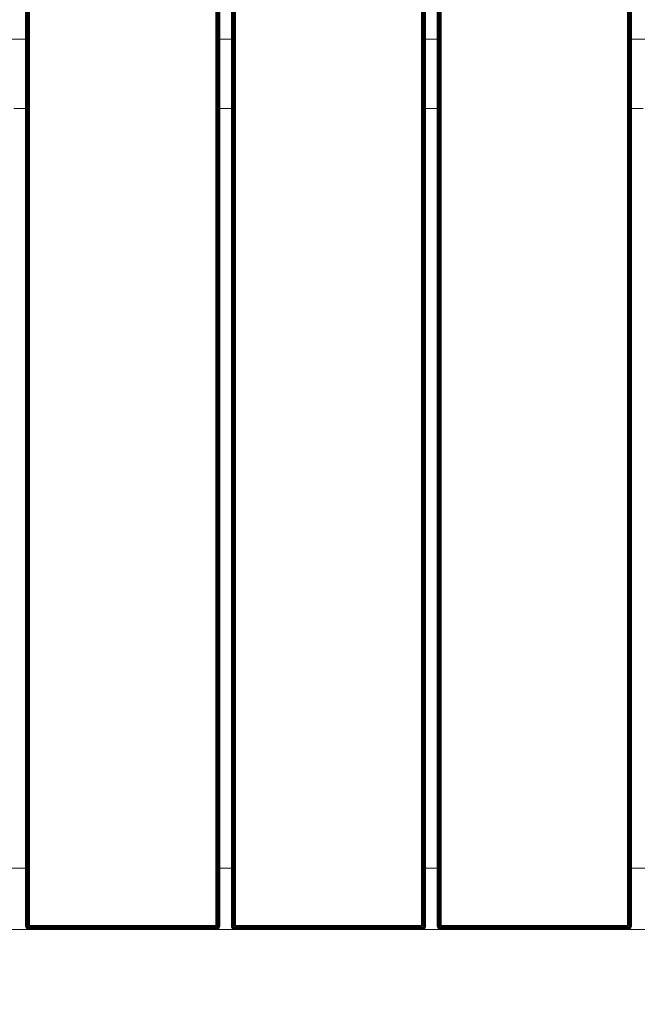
# Model space of a CAD drawing. Header units: millimetres. Extents: x -54833 to 17168, y -29122 to 68726.
# Tile 25 of 122: x -42437 to -42135, y 7963 to 8444. Entities that reach past the tile are written whole.
import ezdxf

# ---------------------------------------------------------------- set-up
doc = ezdxf.new("R2010")
doc.units = ezdxf.units.MM
for name, color, linetype, lineweight, true_color in [('Furniture-2', 7, 'Continuous', 9, 0xaaaaaa), ('Kohvikulaud-1', 7, 'Continuous', 9, 0xaaaaaa), ('Surface Pattern-1', 7, 'Continuous', 9, 0x232323)]:
    doc.layers.add(name, color=color, linetype=linetype, lineweight=lineweight, true_color=true_color)

# ---------------------------------------------------------------- blocks, each defined once
blk = doc.blocks.new('MA_Kohvikulaud - Kohvikulaud_DWG-11500971-1_ korruse plaan')
at = {"layer": 'Kohvikulaud-1'}
for p, q in [((60.66, 448), (60.66, -448)), ((60.77, -448), (60.77, 448)), ((60.95, 448), (60.95, -448)), ((61.21, -448), (61.21, 448)), ((61.53, -448), (61.53, 448)), ((61.89, -448), (61.89, 448)), ((62.26, -448), (62.26, 448)), ((62.63, 448), (62.63, -448)), ((153.62, -448), (153.62, 448)), ((153.99, 448), (153.99, -448)), ((154.36, 448), (154.36, -448)), ((154.72, 448), (154.72, -448)), ((155.04, 448), (155.04, -448)), ((155.3, 448), (155.3, -448)), ((155.48, 448), (155.48, -448)), ((155.59, -448), (155.59, 448)), ((161.28, -448), (161.28, 448)), ((161.39, 448), (161.39, -448)), ((161.58, -448), (161.58, 448)), ((161.84, -448), (161.84, 448)), ((162.16, -448), (162.16, 448)), ((162.51, -448), (162.51, 448)), ((162.89, -448), (162.89, 448)), ((163.25, 448), (163.25, -448)), ((254.25, -448), (254.25, 448)), ((254.61, 448), (254.61, -448)), ((254.99, 448), (254.99, -448)), ((255.34, 448), (255.34, -448)), ((255.66, 448), (255.66, -448)), ((255.92, -448), (255.92, 448)), ((256.11, 448), (256.11, -448)), ((256.22, -448), (256.22, 448)), ((261.91, -448), (261.91, 448)), ((262.02, 448), (262.02, -448)), ((262.2, -448), (262.2, 448)), ((262.46, -448), (262.46, 448)), ((262.78, -448), (262.78, 448)), ((263.14, -448), (263.14, 448)), ((263.51, -448), (263.51, 448)), ((263.88, 448), (263.88, -448)), ((354.88, -448), (354.88, 448)), ((355.24, 448), (355.24, -448)), ((355.61, -448), (355.61, 448)), ((355.97, -448), (355.97, 448)), ((356.29, -448), (356.29, 448)), ((356.55, -448), (356.55, 448)), ((356.73, -448), (356.73, 448)), ((356.84, -448), (356.84, 448)), ((53, -15), (62.63, -15)), ((153.62, -15), (163.25, -15)), ((254.25, -15), (263.88, -15)), ((354.88, -15), (364.5, -15)), ((53, -420), (62.63, -420)), ((153.62, -420), (163.25, -420)), ((254.25, -420), (263.88, -420)), ((354.88, -420), (364.5, -420)), ((860, -450), (-40, -450)), ((60.66, -448.36), (60.63, -448)), ((60.63, -448), (60.66, -448.36)), ((60.66, -448), (60.63, -448)), ((60.69, -448.36), (60.66, -448)), ((60.77, -448), (60.66, -448)), ((60.77, -448.74), (60.66, -448.36)), ((60.66, -448.36), (60.77, -448.74)), ((60.69, -448.36), (60.66, -448.36)), ((60.8, -448.34), (60.69, -448.36)), ((60.69, -448.36), (60.8, -448.72)), ((60.8, -448.34), (60.77, -448)), ((60.95, -448), (60.77, -448)), ((60.8, -448.72), (60.77, -448.74)), ((60.95, -449.09), (60.77, -448.74)), ((60.77, -448.74), (60.95, -449.09)), ((60.98, -448.3), (60.8, -448.34)), ((60.9, -448.68), (60.8, -448.34)), ((60.9, -448.68), (60.8, -448.72)), ((60.8, -448.72), (60.98, -449.08)), ((61.07, -448.62), (60.9, -448.68)), ((61.07, -449.02), (60.9, -448.68)), ((61.21, -448), (60.95, -448)), ((60.95, -448), (60.98, -448.3)), ((60.98, -449.08), (60.95, -449.09)), ((61.21, -449.41), (60.95, -449.09)), ((60.95, -449.09), (61.21, -449.41)), ((61.23, -448.26), (60.98, -448.3)), ((61.07, -448.62), (60.98, -448.3)), ((61.07, -449.02), (60.98, -449.08)), ((60.98, -449.08), (61.23, -449.39)), ((61.31, -448.52), (61.07, -448.62)), ((61.22, -448.92), (61.07, -448.62)), ((61.22, -448.92), (61.07, -449.02)), ((61.31, -449.31), (61.07, -449.02)), ((61.53, -448), (61.21, -448)), ((61.21, -448), (61.23, -448.26)), ((61.23, -449.39), (61.21, -449.41)), ((61.53, -449.67), (61.21, -449.41)), ((61.21, -449.41), (61.53, -449.67)), ((61.44, -448.77), (61.22, -448.92)), ((61.44, -449.18), (61.22, -448.92)), ((61.55, -448.2), (61.23, -448.26)), ((61.31, -448.52), (61.23, -448.26)), ((61.31, -449.31), (61.23, -449.39)), ((61.23, -449.39), (61.55, -449.65)), ((61.61, -448.4), (61.31, -448.52)), ((61.44, -448.77), (61.31, -448.52)), ((61.44, -449.18), (61.31, -449.31)), ((61.61, -449.56), (61.31, -449.31)), ((61.71, -448.6), (61.44, -448.77)), ((61.63, -449), (61.44, -448.77)), ((61.63, -449), (61.44, -449.18)), ((61.71, -449.4), (61.44, -449.18)), ((61.89, -448), (61.53, -448)), ((61.53, -448), (61.55, -448.2)), ((61.55, -449.65), (61.53, -449.67)), ((61.89, -449.86), (61.53, -449.67)), ((61.53, -449.67), (61.89, -449.86)), ((61.89, -448.07), (61.55, -448.2)), ((61.55, -448.2), (61.9, -448.13)), ((61.61, -448.4), (61.55, -448.2)), ((61.61, -449.56), (61.55, -449.65)), ((61.55, -449.65), (61.9, -449.83)), ((61.9, -448.13), (61.61, -448.4)), ((61.94, -448.27), (61.61, -448.4)), ((61.71, -448.6), (61.61, -448.4)), ((61.71, -449.4), (61.61, -449.56)), ((61.94, -449.73), (61.61, -449.56)), ((61.85, -448.77), (61.63, -449)), ((61.85, -449.18), (61.63, -449)), ((61.94, -448.27), (61.71, -448.6)), ((62.01, -448.4), (61.71, -448.6)), ((61.85, -448.77), (61.71, -448.6)), ((61.85, -449.18), (61.71, -449.4)), ((62.01, -449.56), (61.71, -449.4)), ((62.01, -448.4), (61.85, -448.77)), ((62.1, -448.52), (61.85, -448.77)), ((62.03, -448.92), (61.85, -448.77)), ((62.03, -448.92), (61.85, -449.18)), ((62.1, -449.31), (61.85, -449.18)), ((61.89, -448.07), (62.26, -448)), ((61.9, -449.83), (61.89, -449.86)), ((62.26, -449.97), (61.89, -449.86)), ((61.89, -449.86), (62.26, -449.97)), ((61.94, -449.73), (61.9, -449.83)), ((61.9, -449.83), (62.27, -449.93)), ((62.01, -449.56), (61.94, -449.73)), ((62.29, -449.83), (61.94, -449.73)), ((62.1, -449.31), (62.01, -449.56)), ((62.32, -449.65), (62.01, -449.56)), ((62.1, -448.52), (62.03, -448.92)), ((62.22, -448.62), (62.03, -448.92)), ((62.22, -449.02), (62.03, -448.92)), ((62.22, -449.02), (62.1, -449.31)), ((62.37, -449.39), (62.1, -449.31)), ((62.22, -448.62), (62.22, -449.02)), ((62.35, -448.68), (62.22, -449.02)), ((62.43, -449.08), (62.22, -449.02)), ((62.26, -448.03), (62.63, -448)), ((62.27, -449.93), (62.26, -449.97)), ((62.63, -450), (62.26, -449.97)), ((62.26, -449.97), (62.63, -450)), ((62.27, -449.93), (62.29, -449.83)), ((62.27, -449.93), (62.63, -449.97)), ((62.29, -449.83), (62.32, -449.65)), ((62.29, -449.83), (62.63, -449.86)), ((62.32, -449.65), (62.37, -449.39)), ((62.32, -449.65), (62.63, -449.67)), ((62.43, -449.08), (62.35, -448.68)), ((62.37, -449.39), (62.43, -449.08)), ((62.37, -449.39), (62.63, -449.41)), ((62.43, -449.08), (62.42, -448.7)), ((62.43, -449.08), (62.63, -449.09)), ((62.63, -449.09), (62.56, -448.73)), ((62.63, -448), (153.62, -448)), ((62.63, -448), (62.63, -448.36)), ((153.62, -448.36), (62.63, -448.36)), ((62.63, -448.36), (62.63, -448.74)), ((153.62, -448.74), (62.63, -448.74)), ((62.63, -448.74), (62.63, -449.09)), ((153.62, -449.09), (62.63, -449.09)), ((62.63, -449.09), (62.63, -449.41)), ((153.62, -449.41), (62.63, -449.41)), ((62.63, -449.41), (62.63, -449.67)), ((153.62, -449.67), (62.63, -449.67)), ((62.63, -449.67), (62.63, -449.86)), ((153.62, -449.86), (62.63, -449.86)), ((62.63, -449.86), (62.63, -449.97)), ((62.63, -449.97), (153.62, -449.97)), ((62.63, -449.97), (62.63, -450)), ((62.63, -450), (153.62, -450)), ((153.62, -450), (62.63, -450)), ((153.62, -448), (153.99, -448)), ((153.66, -448.36), (153.62, -448)), ((153.66, -448.36), (153.62, -448.74)), ((153.62, -449.09), (153.76, -448.72)), ((153.69, -448.73), (153.62, -449.09)), ((153.82, -449.08), (153.62, -449.09)), ((153.62, -449.09), (153.62, -449.41)), ((153.88, -449.39), (153.62, -449.41)), ((153.62, -449.41), (153.62, -449.67)), ((153.93, -449.65), (153.62, -449.67)), ((153.62, -449.67), (153.62, -449.86)), ((153.96, -449.83), (153.62, -449.86)), ((153.62, -449.86), (153.62, -449.97)), ((153.98, -449.93), (153.62, -449.97)), ((153.99, -449.97), (153.62, -450)), ((153.62, -450), (153.99, -449.97)), ((153.62, -449.97), (153.62, -450)), ((153.76, -448.72), (154.03, -449.02)), ((153.76, -448.72), (153.82, -449.08)), ((154.03, -449.02), (153.82, -449.08)), ((153.82, -449.08), (153.88, -449.39)), ((154.15, -449.31), (153.88, -449.39)), ((153.88, -449.39), (153.93, -449.65)), ((153.9, -448.68), (154.22, -448.92)), ((153.9, -448.68), (154.03, -449.02)), ((154.24, -449.56), (153.93, -449.65)), ((153.93, -449.65), (153.96, -449.83)), ((154.31, -449.73), (153.96, -449.83)), ((153.96, -449.83), (153.98, -449.93)), ((153.98, -449.93), (154.35, -449.83)), ((153.98, -449.93), (153.99, -449.97)), ((153.99, -448), (154.36, -448)), ((154.36, -449.86), (153.99, -449.97)), ((153.99, -449.97), (154.36, -449.86)), ((154.03, -448.62), (154.4, -448.77)), ((154.03, -448.62), (154.22, -448.92)), ((154.22, -448.92), (154.03, -449.02)), ((154.03, -449.02), (154.15, -449.31)), ((154.15, -448.52), (154.54, -448.6)), ((154.15, -448.52), (154.4, -448.77)), ((154.4, -449.18), (154.15, -449.31)), ((154.15, -449.31), (154.24, -449.56)), ((154.4, -448.77), (154.22, -448.92)), ((154.22, -448.92), (154.4, -449.18)), ((154.24, -448.4), (154.64, -448.4)), ((154.24, -448.4), (154.54, -448.6)), ((154.54, -449.4), (154.24, -449.56)), ((154.24, -449.56), (154.31, -449.73)), ((154.7, -448.2), (154.31, -448.27)), ((154.31, -448.27), (154.64, -448.4)), ((154.64, -449.56), (154.31, -449.73)), ((154.31, -449.73), (154.35, -449.83)), ((154.35, -449.83), (154.7, -449.65)), ((154.35, -449.83), (154.36, -449.86)), ((154.36, -448), (154.72, -448)), ((154.36, -448), (154.7, -448.2)), ((154.72, -449.67), (154.36, -449.86)), ((154.36, -449.86), (154.72, -449.67)), ((154.54, -448.6), (154.4, -448.77)), ((154.4, -448.77), (154.62, -449)), ((154.62, -449), (154.4, -449.18)), ((154.4, -449.18), (154.54, -449.4)), ((154.64, -448.4), (154.54, -448.6)), ((154.54, -448.6), (154.81, -448.77)), ((154.81, -449.18), (154.54, -449.4)), ((154.54, -449.4), (154.64, -449.56)), ((154.81, -448.77), (154.62, -449)), ((154.62, -449), (154.81, -449.18)), ((154.7, -448.2), (154.64, -448.4)), ((154.64, -448.4), (154.94, -448.52)), ((154.94, -449.31), (154.64, -449.56)), ((154.64, -449.56), (154.7, -449.65)), ((154.72, -448), (154.7, -448.2)), ((155.02, -448.26), (154.7, -448.2)), ((154.7, -449.65), (155.02, -449.39)), ((154.7, -449.65), (154.72, -449.67)), ((154.72, -448), (155.04, -448)), ((155.04, -449.41), (154.72, -449.67)), ((154.72, -449.67), (155.04, -449.41)), ((154.94, -448.52), (154.81, -448.77)), ((154.81, -448.77), (155.03, -448.92)), ((155.03, -448.92), (154.81, -449.18)), ((154.81, -449.18), (154.94, -449.31)), ((155.02, -448.26), (154.94, -448.52)), ((154.94, -448.52), (155.18, -448.62)), ((155.18, -449.02), (154.94, -449.31)), ((154.94, -449.31), (155.02, -449.39)), ((155.04, -448), (155.02, -448.26)), ((155.27, -448.3), (155.02, -448.26)), ((155.02, -449.39), (155.27, -449.08)), ((155.02, -449.39), (155.04, -449.41)), ((155.18, -448.62), (155.03, -448.92)), ((155.03, -448.92), (155.18, -449.02)), ((155.04, -448), (155.3, -448)), ((155.3, -449.09), (155.04, -449.41)), ((155.04, -449.41), (155.3, -449.09)), ((155.27, -448.3), (155.18, -448.62)), ((155.18, -448.62), (155.35, -448.68)), ((155.35, -448.68), (155.18, -449.02)), ((155.18, -449.02), (155.27, -449.08)), ((155.3, -448), (155.27, -448.3)), ((155.45, -448.34), (155.27, -448.3)), ((155.27, -449.08), (155.45, -448.72)), ((155.27, -449.08), (155.3, -449.09)), ((155.3, -448), (155.48, -448)), ((155.48, -448.74), (155.3, -449.09)), ((155.3, -449.09), (155.48, -448.74)), ((155.45, -448.34), (155.35, -448.68)), ((155.35, -448.68), (155.45, -448.72)), ((155.48, -448), (155.45, -448.34)), ((155.56, -448.36), (155.45, -448.34)), ((155.45, -448.72), (155.56, -448.36)), ((155.45, -448.72), (155.48, -448.74)), ((155.48, -448), (155.59, -448)), ((155.59, -448.36), (155.48, -448.74)), ((155.48, -448.74), (155.59, -448.36)), ((155.59, -448), (155.56, -448.36)), ((155.56, -448.36), (155.59, -448.36)), ((155.62, -448), (155.59, -448.36)), ((155.59, -448), (155.62, -448)), ((155.59, -448.36), (155.62, -448)), ((161.28, -448.36), (161.25, -448)), ((161.25, -448), (161.28, -448.36)), ((161.28, -448), (161.25, -448)), ((161.32, -448.36), (161.28, -448)), ((161.39, -448), (161.28, -448)), ((161.39, -448.74), (161.28, -448.36)), ((161.28, -448.36), (161.39, -448.74)), ((161.32, -448.36), (161.28, -448.36)), ((161.42, -448.34), (161.32, -448.36)), ((161.32, -448.36), (161.42, -448.72)), ((161.42, -448.34), (161.39, -448)), ((161.58, -448), (161.39, -448)), ((161.42, -448.72), (161.39, -448.74)), ((161.58, -449.09), (161.39, -448.74)), ((161.39, -448.74), (161.58, -449.09)), ((161.6, -448.3), (161.42, -448.34)), ((161.52, -448.68), (161.42, -448.34)), ((161.52, -448.68), (161.42, -448.72)), ((161.42, -448.72), (161.6, -449.08)), ((161.69, -448.62), (161.52, -448.68)), ((161.69, -449.02), (161.52, -448.68)), ((161.84, -448), (161.58, -448)), ((161.58, -448), (161.6, -448.3)), ((161.6, -449.08), (161.58, -449.09)), ((161.84, -449.41), (161.58, -449.09)), ((161.58, -449.09), (161.84, -449.41)), ((161.86, -448.26), (161.6, -448.3)), ((161.69, -448.62), (161.6, -448.3)), ((161.69, -449.02), (161.6, -449.08)), ((161.6, -449.08), (161.86, -449.39)), ((161.94, -448.52), (161.69, -448.62)), ((161.85, -448.92), (161.69, -448.62)), ((161.85, -448.92), (161.69, -449.02)), ((161.94, -449.31), (161.69, -449.02)), ((162.16, -448), (161.84, -448)), ((161.84, -448), (161.86, -448.26)), ((161.86, -449.39), (161.84, -449.41)), ((162.16, -449.67), (161.84, -449.41)), ((161.84, -449.41), (162.16, -449.67)), ((162.07, -448.77), (161.85, -448.92)), ((162.07, -449.18), (161.85, -448.92)), ((162.17, -448.2), (161.86, -448.26)), ((161.94, -448.52), (161.86, -448.26)), ((161.94, -449.31), (161.86, -449.39)), ((161.86, -449.39), (162.17, -449.65)), ((162.23, -448.4), (161.94, -448.52)), ((162.07, -448.77), (161.94, -448.52)), ((162.07, -449.18), (161.94, -449.31)), ((162.23, -449.56), (161.94, -449.31)), ((162.33, -448.6), (162.07, -448.77)), ((162.25, -449), (162.07, -448.77)), ((162.25, -449), (162.07, -449.18)), ((162.33, -449.4), (162.07, -449.18)), ((162.51, -448), (162.16, -448)), ((162.16, -448), (162.17, -448.2)), ((162.17, -449.65), (162.16, -449.67)), ((162.51, -449.86), (162.16, -449.67)), ((162.16, -449.67), (162.51, -449.86)), ((162.52, -448.07), (162.17, -448.2)), ((162.17, -448.2), (162.53, -448.13)), ((162.23, -448.4), (162.17, -448.2)), ((162.23, -449.56), (162.17, -449.65)), ((162.17, -449.65), (162.53, -449.83)), ((162.53, -448.13), (162.23, -448.4)), ((162.57, -448.27), (162.23, -448.4)), ((162.33, -448.6), (162.23, -448.4)), ((162.33, -449.4), (162.23, -449.56)), ((162.57, -449.73), (162.23, -449.56)), ((162.48, -448.77), (162.25, -449)), ((162.48, -449.18), (162.25, -449)), ((162.57, -448.27), (162.33, -448.6)), ((162.63, -448.4), (162.33, -448.6)), ((162.48, -448.77), (162.33, -448.6)), ((162.48, -449.18), (162.33, -449.4)), ((162.63, -449.56), (162.33, -449.4)), ((162.63, -448.4), (162.48, -448.77)), ((162.73, -448.52), (162.48, -448.77)), ((162.65, -448.92), (162.48, -448.77)), ((162.65, -448.92), (162.48, -449.18)), ((162.73, -449.31), (162.48, -449.18)), ((162.53, -449.83), (162.51, -449.86)), ((162.89, -449.97), (162.51, -449.86)), ((162.51, -449.86), (162.89, -449.97)), ((162.52, -448.07), (162.89, -448)), ((162.57, -449.73), (162.53, -449.83)), ((162.53, -449.83), (162.89, -449.93)), ((162.63, -449.56), (162.57, -449.73)), ((162.91, -449.83), (162.57, -449.73)), ((162.73, -449.31), (162.63, -449.56)), ((162.95, -449.65), (162.63, -449.56)), ((162.73, -448.52), (162.65, -448.92)), ((162.85, -448.62), (162.65, -448.92)), ((162.85, -449.02), (162.65, -448.92)), ((162.85, -449.02), (162.73, -449.31)), ((162.99, -449.39), (162.73, -449.31)), ((162.85, -448.62), (162.85, -449.02)), ((162.98, -448.68), (162.85, -449.02)), ((163.05, -449.08), (162.85, -449.02)), ((162.89, -448.03), (163.25, -448)), ((162.89, -449.93), (162.91, -449.83)), ((162.89, -449.93), (163.25, -449.97)), ((162.89, -449.93), (162.89, -449.97)), ((163.25, -450), (162.89, -449.97)), ((162.89, -449.97), (163.25, -450)), ((162.91, -449.83), (162.95, -449.65)), ((162.91, -449.83), (163.25, -449.86)), ((162.95, -449.65), (162.99, -449.39)), ((162.95, -449.65), (163.25, -449.67)), ((163.05, -449.08), (162.98, -448.68)), ((162.99, -449.39), (163.05, -449.08)), ((162.99, -449.39), (163.25, -449.41)), ((163.05, -449.08), (163.05, -448.7)), ((163.05, -449.08), (163.25, -449.09)), ((163.25, -449.09), (163.18, -448.73)), ((163.25, -448), (254.25, -448)), ((163.25, -448), (163.25, -448.36)), ((254.25, -448.36), (163.25, -448.36)), ((163.25, -448.36), (163.25, -448.74)), ((254.25, -448.74), (163.25, -448.74)), ((163.25, -448.74), (163.25, -449.09)), ((254.25, -449.09), (163.25, -449.09)), ((163.25, -449.09), (163.25, -449.41)), ((163.25, -449.41), (254.25, -449.41)), ((163.25, -449.41), (163.25, -449.67)), ((254.25, -449.67), (163.25, -449.67)), ((163.25, -449.67), (163.25, -449.86)), ((163.25, -449.86), (254.25, -449.86)), ((163.25, -449.86), (163.25, -449.97)), ((163.25, -449.97), (254.25, -449.97)), ((163.25, -449.97), (163.25, -450)), ((163.25, -450), (254.25, -450)), ((254.25, -450), (163.25, -450)), ((254.25, -448), (254.61, -448)), ((254.25, -448), (254.28, -448.36)), ((254.28, -448.36), (254.25, -448.74)), ((254.25, -449.09), (254.38, -448.72)), ((254.32, -448.73), (254.25, -449.09)), ((254.45, -449.08), (254.25, -449.09)), ((254.25, -449.09), (254.25, -449.41)), ((254.51, -449.39), (254.25, -449.41)), ((254.25, -449.41), (254.25, -449.67)), ((254.55, -449.65), (254.25, -449.67)), ((254.25, -449.67), (254.25, -449.86)), ((254.59, -449.83), (254.25, -449.86)), ((254.25, -449.86), (254.25, -449.97)), ((254.61, -449.93), (254.25, -449.97)), ((254.61, -449.97), (254.25, -450)), ((254.25, -450), (254.61, -449.97)), ((254.25, -449.97), (254.25, -450)), ((254.38, -448.72), (254.65, -449.02)), ((254.38, -448.72), (254.45, -449.08)), ((254.65, -449.02), (254.45, -449.08)), ((254.45, -449.08), (254.51, -449.39)), ((254.77, -449.31), (254.51, -449.39)), ((254.51, -449.39), (254.55, -449.65)), ((254.52, -448.68), (254.85, -448.92)), ((254.52, -448.68), (254.65, -449.02)), ((254.87, -449.56), (254.55, -449.65)), ((254.55, -449.65), (254.59, -449.83)), ((254.93, -449.73), (254.59, -449.83)), ((254.59, -449.83), (254.61, -449.93)), ((254.61, -448), (254.99, -448)), ((254.61, -449.93), (254.97, -449.83)), ((254.99, -449.86), (254.61, -449.97)), ((254.61, -449.97), (254.99, -449.86)), ((254.61, -449.93), (254.61, -449.97)), ((254.65, -448.62), (255.02, -448.77)), ((254.65, -448.62), (254.85, -448.92)), ((254.85, -448.92), (254.65, -449.02)), ((254.65, -449.02), (254.77, -449.31)), ((254.77, -448.52), (255.17, -448.6)), ((254.77, -448.52), (255.02, -448.77)), ((255.02, -449.18), (254.77, -449.31)), ((254.77, -449.31), (254.87, -449.56)), ((255.02, -448.77), (254.85, -448.92)), ((254.85, -448.92), (255.02, -449.18)), ((254.87, -448.4), (255.27, -448.4)), ((254.87, -448.4), (255.17, -448.6)), ((255.17, -449.4), (254.87, -449.56)), ((254.87, -449.56), (254.93, -449.73)), ((255.33, -448.2), (254.93, -448.27)), ((254.93, -448.27), (255.27, -448.4)), ((255.27, -449.56), (254.93, -449.73)), ((254.93, -449.73), (254.97, -449.83)), ((255.33, -448.2), (254.95, -448.2)), ((254.97, -449.83), (255.33, -449.65)), ((254.97, -449.83), (254.99, -449.86)), ((255.34, -448), (254.98, -448.07)), ((254.99, -448), (255.34, -448)), ((255.34, -449.67), (254.99, -449.86)), ((254.99, -449.86), (255.34, -449.67)), ((255.17, -448.6), (255.02, -448.77)), ((255.02, -448.77), (255.25, -449)), ((255.25, -449), (255.02, -449.18)), ((255.02, -449.18), (255.17, -449.4)), ((255.27, -448.4), (255.17, -448.6)), ((255.17, -448.6), (255.43, -448.77)), ((255.43, -449.18), (255.17, -449.4)), ((255.17, -449.4), (255.27, -449.56)), ((255.43, -448.77), (255.25, -449)), ((255.25, -449), (255.43, -449.18)), ((255.33, -448.2), (255.27, -448.4)), ((255.27, -448.4), (255.56, -448.52)), ((255.56, -449.31), (255.27, -449.56)), ((255.27, -449.56), (255.33, -449.65)), ((255.33, -448.2), (255.34, -448)), ((255.64, -448.26), (255.33, -448.2)), ((255.33, -449.65), (255.64, -449.39)), ((255.33, -449.65), (255.34, -449.67)), ((255.34, -448), (255.66, -448)), ((255.66, -449.41), (255.34, -449.67)), ((255.34, -449.67), (255.66, -449.41)), ((255.56, -448.52), (255.43, -448.77)), ((255.43, -448.77), (255.65, -448.92)), ((255.65, -448.92), (255.43, -449.18)), ((255.43, -449.18), (255.56, -449.31)), ((255.64, -448.26), (255.56, -448.52)), ((255.56, -448.52), (255.81, -448.62)), ((255.81, -449.02), (255.56, -449.31)), ((255.56, -449.31), (255.64, -449.39)), ((255.64, -448.26), (255.66, -448)), ((255.9, -448.3), (255.64, -448.26)), ((255.64, -449.39), (255.9, -449.08)), ((255.64, -449.39), (255.66, -449.41)), ((255.81, -448.62), (255.65, -448.92)), ((255.65, -448.92), (255.81, -449.02)), ((255.66, -448), (255.92, -448)), ((255.92, -449.09), (255.66, -449.41)), ((255.66, -449.41), (255.92, -449.09)), ((255.9, -448.3), (255.81, -448.62)), ((255.81, -448.62), (255.98, -448.68)), ((255.98, -448.68), (255.81, -449.02)), ((255.81, -449.02), (255.9, -449.08)), ((255.9, -448.3), (255.92, -448)), ((256.08, -448.34), (255.9, -448.3)), ((255.9, -449.08), (256.08, -448.72)), ((255.9, -449.08), (255.92, -449.09)), ((255.92, -448), (256.11, -448)), ((256.11, -448.74), (255.92, -449.09)), ((255.92, -449.09), (256.11, -448.74)), ((256.08, -448.34), (255.98, -448.68)), ((255.98, -448.68), (256.08, -448.72)), ((256.08, -448.34), (256.11, -448)), ((256.18, -448.36), (256.08, -448.34)), ((256.08, -448.72), (256.18, -448.36)), ((256.08, -448.72), (256.11, -448.74)), ((256.11, -448), (256.22, -448)), ((256.22, -448.36), (256.11, -448.74)), ((256.11, -448.74), (256.22, -448.36)), ((256.18, -448.36), (256.22, -448)), ((256.18, -448.36), (256.22, -448.36)), ((256.25, -448), (256.22, -448.36)), ((256.22, -448), (256.25, -448)), ((256.22, -448.36), (256.25, -448)), ((261.91, -448.36), (261.88, -448)), ((261.91, -448), (261.88, -448)), ((261.88, -448), (261.91, -448.36)), ((262.02, -448), (261.91, -448)), ((261.91, -448), (261.94, -448.36)), ((262.02, -448.74), (261.91, -448.36)), ((261.91, -448.36), (261.94, -448.36)), ((261.91, -448.36), (262.02, -448.74)), ((262.05, -448.34), (261.94, -448.36)), ((261.94, -448.36), (262.05, -448.72)), ((262.2, -448), (262.02, -448)), ((262.02, -448), (262.05, -448.34)), ((262.02, -448.74), (262.05, -448.72)), ((262.2, -449.09), (262.02, -448.74)), ((262.02, -448.74), (262.2, -449.09)), ((262.23, -448.3), (262.05, -448.34)), ((262.15, -448.68), (262.05, -448.34)), ((262.15, -448.68), (262.05, -448.72)), ((262.05, -448.72), (262.23, -449.08)), ((262.32, -448.62), (262.15, -448.68)), ((262.32, -449.02), (262.15, -448.68)), ((262.46, -448), (262.2, -448)), ((262.2, -448), (262.23, -448.3)), ((262.2, -449.09), (262.23, -449.08)), ((262.46, -449.41), (262.2, -449.09)), ((262.2, -449.09), (262.46, -449.41)), ((262.48, -448.26), (262.23, -448.3)), ((262.32, -448.62), (262.23, -448.3)), ((262.32, -449.02), (262.23, -449.08)), ((262.23, -449.08), (262.48, -449.39)), ((262.56, -448.52), (262.32, -448.62)), ((262.47, -448.92), (262.32, -448.62)), ((262.47, -448.92), (262.32, -449.02)), ((262.56, -449.31), (262.32, -449.02)), ((262.78, -448), (262.46, -448)), ((262.46, -448), (262.48, -448.26)), ((262.46, -449.41), (262.48, -449.39)), ((262.78, -449.67), (262.46, -449.41)), ((262.46, -449.41), (262.78, -449.67)), ((262.69, -448.77), (262.47, -448.92)), ((262.69, -449.18), (262.47, -448.92)), ((262.8, -448.2), (262.48, -448.26)), ((262.56, -448.52), (262.48, -448.26)), ((262.56, -449.31), (262.48, -449.39)), ((262.48, -449.39), (262.8, -449.65)), ((262.86, -448.4), (262.56, -448.52)), ((262.69, -448.77), (262.56, -448.52)), ((262.69, -449.18), (262.56, -449.31)), ((262.86, -449.56), (262.56, -449.31)), ((262.96, -448.6), (262.69, -448.77)), ((262.88, -449), (262.69, -448.77)), ((262.88, -449), (262.69, -449.18)), ((262.96, -449.4), (262.69, -449.18)), ((263.14, -448), (262.78, -448)), ((262.78, -448), (262.8, -448.2)), ((262.78, -449.67), (262.8, -449.65)), ((263.14, -449.86), (262.78, -449.67)), ((262.78, -449.67), (263.14, -449.86)), ((263.14, -448.07), (262.8, -448.2)), ((262.8, -448.2), (263.15, -448.13)), ((262.86, -448.4), (262.8, -448.2)), ((262.86, -449.56), (262.8, -449.65)), ((262.8, -449.65), (263.15, -449.83)), ((263.15, -448.13), (262.86, -448.4)), ((263.19, -448.27), (262.86, -448.4)), ((262.96, -448.6), (262.86, -448.4)), ((262.96, -449.4), (262.86, -449.56)), ((263.19, -449.73), (262.86, -449.56)), ((263.1, -448.77), (262.88, -449)), ((263.1, -449.18), (262.88, -449)), ((263.19, -448.27), (262.96, -448.6)), ((263.26, -448.4), (262.96, -448.6)), ((263.1, -448.77), (262.96, -448.6)), ((263.1, -449.18), (262.96, -449.4)), ((263.26, -449.56), (262.96, -449.4)), ((263.26, -448.4), (263.1, -448.77)), ((263.35, -448.52), (263.1, -448.77)), ((263.28, -448.92), (263.1, -448.77)), ((263.28, -448.92), (263.1, -449.18)), ((263.35, -449.31), (263.1, -449.18)), ((263.14, -448.07), (263.51, -448)), ((263.14, -449.86), (263.15, -449.83)), ((263.51, -449.97), (263.14, -449.86)), ((263.14, -449.86), (263.51, -449.97)), ((263.19, -449.73), (263.15, -449.83)), ((263.15, -449.83), (263.52, -449.93)), ((263.26, -449.56), (263.19, -449.73)), ((263.54, -449.83), (263.19, -449.73)), ((263.35, -449.31), (263.26, -449.56)), ((263.57, -449.65), (263.26, -449.56)), ((263.35, -448.52), (263.28, -448.92)), ((263.47, -448.62), (263.28, -448.92)), ((263.47, -449.02), (263.28, -448.92)), ((263.47, -449.02), (263.35, -449.31)), ((263.62, -449.39), (263.35, -449.31)), ((263.47, -448.62), (263.47, -449.02)), ((263.6, -448.68), (263.47, -449.02)), ((263.68, -449.08), (263.47, -449.02)), ((263.51, -448.03), (263.88, -448)), ((263.51, -449.97), (263.52, -449.93)), ((263.88, -450), (263.51, -449.97)), ((263.51, -449.97), (263.88, -450)), ((263.52, -449.93), (263.54, -449.83)), ((263.88, -449.97), (263.52, -449.93)), ((263.54, -449.83), (263.57, -449.65)), ((263.88, -449.86), (263.54, -449.83)), ((263.57, -449.65), (263.62, -449.39)), ((263.88, -449.67), (263.57, -449.65)), ((263.68, -449.08), (263.6, -448.68)), ((263.62, -449.39), (263.68, -449.08)), ((263.88, -449.41), (263.62, -449.39)), ((263.88, -448.74), (263.68, -449.08)), ((263.88, -449.09), (263.68, -449.08)), ((263.88, -448), (354.88, -448)), ((263.88, -448), (263.88, -448.36)), ((354.88, -448.36), (263.88, -448.36)), ((263.88, -448.74), (263.88, -448.36)), ((263.88, -448.74), (354.88, -448.74)), ((263.88, -448.74), (263.88, -449.09)), ((263.88, -449.09), (354.88, -449.09)), ((263.88, -449.09), (263.88, -449.41)), ((263.88, -449.41), (354.88, -449.41)), ((263.88, -449.41), (263.88, -449.67)), ((263.88, -449.67), (354.88, -449.67)), ((263.88, -449.67), (263.88, -449.86)), ((263.88, -449.86), (354.88, -449.86)), ((263.88, -449.86), (263.88, -449.97)), ((263.88, -449.97), (354.88, -449.97)), ((263.88, -449.97), (263.88, -450)), ((263.88, -450), (354.88, -450)), ((354.88, -450), (263.88, -450)), ((354.88, -448), (355.24, -448)), ((354.91, -448.36), (354.88, -448)), ((354.88, -448.74), (354.91, -448.36)), ((354.88, -448.74), (354.88, -449.09)), ((355.07, -449.08), (354.88, -449.09)), ((354.88, -449.09), (354.88, -449.41)), ((355.13, -449.39), (354.88, -449.41)), ((354.88, -449.41), (354.88, -449.67)), ((355.18, -449.65), (354.88, -449.67)), ((354.88, -449.67), (354.88, -449.86)), ((355.21, -449.83), (354.88, -449.86)), ((354.88, -449.86), (354.88, -449.97)), ((355.23, -449.93), (354.88, -449.97)), ((355.24, -449.97), (354.88, -450)), ((354.88, -449.97), (354.88, -450)), ((354.88, -450), (355.24, -449.97)), ((354.94, -448.73), (355.07, -449.08)), ((355.01, -448.72), (355.28, -449.02)), ((355.07, -449.08), (355.01, -448.72)), ((355.28, -449.02), (355.07, -449.08)), ((355.07, -449.08), (355.13, -449.39)), ((355.4, -449.31), (355.13, -449.39)), ((355.13, -449.39), (355.18, -449.65)), ((355.15, -448.68), (355.47, -448.92)), ((355.15, -448.68), (355.28, -449.02)), ((355.49, -449.56), (355.18, -449.65)), ((355.18, -449.65), (355.21, -449.83)), ((355.56, -449.73), (355.21, -449.83)), ((355.21, -449.83), (355.23, -449.93)), ((355.23, -449.93), (355.6, -449.83)), ((355.23, -449.93), (355.24, -449.97)), ((355.61, -448), (355.24, -448)), ((355.61, -449.86), (355.24, -449.97)), ((355.24, -449.97), (355.61, -449.86)), ((355.28, -448.62), (355.65, -448.77)), ((355.28, -448.62), (355.47, -448.92)), ((355.47, -448.92), (355.28, -449.02)), ((355.28, -449.02), (355.4, -449.31)), ((355.4, -448.52), (355.79, -448.6)), ((355.4, -448.52), (355.65, -448.77)), ((355.65, -449.18), (355.4, -449.31)), ((355.4, -449.31), (355.49, -449.56)), ((355.65, -448.77), (355.47, -448.92)), ((355.47, -448.92), (355.65, -449.18)), ((355.49, -448.4), (355.89, -448.4)), ((355.49, -448.4), (355.79, -448.6)), ((355.79, -449.4), (355.49, -449.56)), ((355.49, -449.56), (355.56, -449.73)), ((355.95, -448.2), (355.56, -448.27)), ((355.56, -448.27), (355.89, -448.4)), ((355.89, -449.56), (355.56, -449.73)), ((355.56, -449.73), (355.6, -449.83)), ((355.6, -449.83), (355.95, -449.65)), ((355.6, -449.83), (355.61, -449.86)), ((355.61, -448), (355.97, -448)), ((355.61, -448.07), (355.95, -448.2)), ((355.97, -449.67), (355.61, -449.86)), ((355.61, -449.86), (355.97, -449.67)), ((355.79, -448.6), (355.65, -448.77)), ((355.65, -448.77), (355.88, -449)), ((355.88, -449), (355.65, -449.18)), ((355.65, -449.18), (355.79, -449.4)), ((355.89, -448.4), (355.79, -448.6)), ((355.79, -448.6), (356.06, -448.77)), ((356.06, -449.18), (355.79, -449.4)), ((355.79, -449.4), (355.89, -449.56)), ((356.06, -448.77), (355.88, -449)), ((355.88, -449), (356.06, -449.18)), ((355.95, -448.2), (355.89, -448.4)), ((355.89, -448.4), (356.19, -448.52)), ((356.19, -449.31), (355.89, -449.56)), ((355.89, -449.56), (355.95, -449.65)), ((355.95, -448.2), (355.97, -448)), ((356.27, -448.26), (355.95, -448.2)), ((355.95, -449.65), (356.27, -449.39)), ((355.95, -449.65), (355.97, -449.67)), ((355.97, -448), (356.29, -448)), ((356.29, -449.41), (355.97, -449.67)), ((355.97, -449.67), (356.29, -449.41)), ((356.19, -448.52), (356.06, -448.77)), ((356.06, -448.77), (356.28, -448.92)), ((356.28, -448.92), (356.06, -449.18)), ((356.06, -449.18), (356.19, -449.31)), ((356.27, -448.26), (356.19, -448.52)), ((356.19, -448.52), (356.43, -448.62)), ((356.43, -449.02), (356.19, -449.31)), ((356.19, -449.31), (356.27, -449.39)), ((356.27, -448.26), (356.29, -448)), ((356.52, -448.3), (356.27, -448.26)), ((356.27, -449.39), (356.52, -449.08)), ((356.27, -449.39), (356.29, -449.41)), ((356.43, -448.62), (356.28, -448.92)), ((356.28, -448.92), (356.43, -449.02)), ((356.29, -448), (356.55, -448)), ((356.55, -449.09), (356.29, -449.41)), ((356.29, -449.41), (356.55, -449.09)), ((356.52, -448.3), (356.43, -448.62)), ((356.43, -448.62), (356.6, -448.68)), ((356.6, -448.68), (356.43, -449.02)), ((356.43, -449.02), (356.52, -449.08)), ((356.52, -448.3), (356.55, -448)), ((356.7, -448.34), (356.52, -448.3)), ((356.52, -449.08), (356.7, -448.72)), ((356.52, -449.08), (356.55, -449.09)), ((356.55, -448), (356.73, -448)), ((356.73, -448.74), (356.55, -449.09)), ((356.55, -449.09), (356.73, -448.74)), ((356.7, -448.34), (356.6, -448.68)), ((356.6, -448.68), (356.7, -448.72)), ((356.7, -448.34), (356.73, -448)), ((356.81, -448.36), (356.7, -448.34)), ((356.7, -448.72), (356.81, -448.36)), ((356.7, -448.72), (356.73, -448.74)), ((356.73, -448), (356.84, -448)), ((356.84, -448.36), (356.73, -448.74)), ((356.73, -448.74), (356.84, -448.36)), ((356.81, -448.36), (356.84, -448)), ((356.81, -448.36), (356.84, -448.36)), ((356.88, -448), (356.84, -448.36)), ((356.84, -448), (356.88, -448)), ((356.84, -448.36), (356.88, -448))]:
    blk.add_line(p, q, dxfattribs=at)
blk = doc.blocks.new('MA_Kohvikulaud - MA_Kohvikulaud-11500981-1_ korruse plaan')
blk.add_blockref('MA_Kohvikulaud - Kohvikulaud_DWG-11500971-1_ korruse plaan', (-357.3, 23.93))

msp = doc.modelspace()

# ---------------------------------------------------------------- hatches: boundary and pattern name
at = {"layer": 'Surface Pattern-1'}
h = msp.add_hatch(dxfattribs=at)
h.set_pattern_fill('FP_30', color=256, style=0, pattern_type=2)
h.set_pattern_definition([(0, (0, 0), (0, 600), []), (90, (0, 0), (-600, 4e-14), [])])
h.paths.add_polyline_path([(-40469.36, 796), (-38928.99, 796), (-40163.39, 3075.81), (-40163.39, 4239.21), (-38798.43, 7692.57), (-40511.02, 9948.51), (-42590, 9948.51), (-42590, 1350.38), (-42335, 1350.38), (-42335, 850.38), (-42590, 850.38), (-42590, 796), (-42211.45, 796)])
h.paths.add_polyline_path([(-39990.07, 5450.01), (-40027.09, 5452.14), (-40078.78, 5461.76), (-40108.95, 5471.26), (-40145.02, 5486.47), (-40169.35, 5499.89), (-40200.45, 5520.67), (-40227.18, 5543.06), (-40251.6, 5567.94), (-40271.29, 5592.17), (-40293.88, 5626.63), (-40306.03, 5650.29), (-40319.46, 5682.7), (-40330.23, 5718.8), (-40337.08, 5755.89), (-40339.39, 5784.68), (-40339.15, 5821.8), (-40335.73, 5852.67), (-40327.97, 5890.4), (-40319.52, 5917.07), (-40306.34, 5949.25), (-40287.62, 5983.64), (-40270.11, 6009.45), (-40249.71, 6034.12), (-40224.59, 6059.29), (-40198.01, 6081.12), (-40163.54, 6103.71), (-40136.27, 6117.57), (-40105.15, 6130.11), (-40072.2, 6139.85), (-40038.25, 6146.31), (-40005.49, 6149.21), (-39968.37, 6148.98), (-39937.5, 6145.56), (-39901.57, 6138.24), (-39871.4, 6128.74), (-39835.33, 6113.53), (-39811, 6100.11), (-39779.89, 6079.33), (-39753.17, 6056.94), (-39730.81, 6034.34), (-39709.06, 6007.83), (-39686.47, 5973.37), (-39674.32, 5949.71), (-39660.88, 5917.3), (-39650.12, 5881.2), (-39643.5, 5845.36), (-39640.92, 5815.32), (-39641.3, 5777.16), (-39644.62, 5747.05), (-39652.38, 5709.62), (-39660.83, 5682.93), (-39674.01, 5650.76), (-39692.73, 5616.36), (-39710.23, 5590.55), (-39730.64, 5565.88), (-39755.75, 5540.71), (-39782.34, 5518.88), (-39816.8, 5496.29), (-39844.08, 5482.43), (-39875.19, 5469.89), (-39908.16, 5460.15), (-39946.21, 5453.06), (-39974.85, 5450.79), (-39982.59, 5450.39)])
h.paths.add_polyline_path([(-39990.08, 5490.01), (-40008.19, 5491.02), (-39997.37, 5490.35)])
h.paths.add_polyline_path([(-39974.24, 5490.82), (-39936.92, 5494.87), (-39905.71, 5501.93), (-39946.21, 5493.59), (-39972.18, 5491.02)])
h.paths.add_polyline_path([(-40036.5, 5493.89), (-40088.1, 5506.53), (-40040.74, 5494.51)])
h.paths.add_polyline_path([(-40095.39, 5508.84), (-40143.41, 5531.23), (-40101.41, 5510.98)])
h.paths.add_polyline_path([(-39857.1, 5520.47), (-39824.1, 5538.55), (-39800.07, 5555.46), (-39831.19, 5534.3), (-39851.97, 5523.21)])
h.paths.add_polyline_path([(-40149.95, 5534.83), (-40191.8, 5565.41), (-40154.14, 5537.34), (-40152.89, 5536.59)])
h.paths.add_polyline_path([(-40219.97, 5592.53), (-40251.93, 5635.1), (-40266.96, 5661.8), (-40242.72, 5620.73), (-40221.09, 5593.77)])
h.paths.add_polyline_path([(-39760.22, 5592.72), (-39736.83, 5621.8), (-39758.81, 5594.44)])
h.paths.add_polyline_path([(-39724.01, 5641.88), (-39706.91, 5674.68), (-39721.41, 5646.77)])
h.paths.add_polyline_path([(-40281.83, 5696.11), (-40294.89, 5746.71), (-40298.58, 5776.28), (-40291.67, 5729.28), (-40281.96, 5696.48)])
h.paths.add_polyline_path([(-39698.39, 5696.54), (-39687.46, 5734.16), (-39682.79, 5762.05), (-39691.36, 5719.66), (-39698.15, 5697.34)])
h.paths.add_polyline_path([(-39680.93, 5784.68), (-39680.92, 5784.77), (-39680.93, 5784.77)])
h.paths.add_polyline_path([(-40299.41, 5785.2), (-40297.28, 5836.91), (-40299.72, 5791.15)])
h.paths.add_polyline_path([(-39683.95, 5845.76), (-39691.5, 5882.02), (-39685.01, 5851.05)])
h.paths.add_polyline_path([(-40296.29, 5846.31), (-40283.64, 5897.93), (-40295.67, 5850.57)])
h.paths.add_polyline_path([(-40281.34, 5905.21), (-40258.94, 5953.23), (-40279.2, 5911.23)])
h.paths.add_polyline_path([(-39710.63, 5933.06), (-39728.73, 5966.07), (-39745.64, 5990.1), (-39724.48, 5958.98), (-39713.38, 5938.2)])
h.paths.add_polyline_path([(-40255.34, 5959.77), (-40224.76, 6001.63), (-40252.84, 5963.97)])
h.paths.add_polyline_path([(-40197.64, 6029.8), (-40155.53, 6061.45), (-40128.38, 6076.79), (-40169.44, 6052.55), (-40194.19, 6032.93)])
h.paths.add_polyline_path([(-39782.9, 6029.96), (-39811.97, 6053.35), (-39786.56, 6032.96)])
h.paths.add_polyline_path([(-39832.06, 6066.16), (-39864.85, 6083.26), (-39836.94, 6068.77)])
h.paths.add_polyline_path([(-40094.06, 6091.66), (-40042.2, 6104.97), (-40013.9, 6108.41), (-40060.89, 6101.49), (-40089.24, 6093.38)])
h.paths.add_polyline_path([(-39886.71, 6091.78), (-39924.39, 6102.74), (-39890.76, 6093.01)])
h.paths.add_polyline_path([(-39945.17, 6106.3), (-39982.84, 6109.66), (-39945.38, 6106.33)])
h.paths.add_polyline_path([(-39564.5, 6184.9), (-40012.64, 6225.79), (-39994.95, 6405.16), (-39989.99, 6405.34), (-39987.55, 6421.07), (-39895.96, 6413.09), (-39893.62, 6466.18), (-39990.98, 6474.65), (-39991.91, 6464.03), (-40021.79, 6466.63), (-39980.92, 6936.19), (-39951.03, 6933.59), (-39950.14, 6922.8), (-39503.65, 6883.93), (-39502.73, 6894.56), (-39472.84, 6891.96), (-39513.71, 6422.4), (-39543.6, 6425), (-39543.88, 6435.74), (-39642.49, 6442.12), (-39644.86, 6391.24), (-39554.26, 6383.26), (-39554.26, 6366.79), (-39548.71, 6366.31), (-39564.26, 6187.62)])
h.paths.add_polyline_path([(-39591.05, 6225.81), (-39589.28, 6255.26), (-39977.03, 6289.02), (-39979.59, 6259.63), (-39591.4, 6225.84)])
h.paths.add_polyline_path([(-39676.79, 6394.02), (-39674.45, 6447.1), (-39861.47, 6463.38), (-39864.03, 6410.31), (-39678.22, 6394.14)])
h.paths.add_polyline_path([(-39562.92, 6549.03), (-39562.48, 6554.08), (-39951.01, 6587.9), (-39951.45, 6582.85), (-39568.14, 6549.48)])
h.paths.add_polyline_path([(-39553.27, 6659.86), (-39552.83, 6664.91), (-39941.36, 6698.73), (-39941.8, 6693.68), (-39568.14, 6661.15)])
h.paths.add_polyline_path([(-39543.62, 6770.69), (-39543.18, 6775.74), (-39931.71, 6809.56), (-39932.15, 6804.51), (-39568.14, 6772.83)])
h.paths.add_polyline_path([(-39265.12, 6830.98), (-40093.57, 7182.64), (-39740.86, 8010.65), (-38914.27, 7657.53), (-39264.88, 6831.55)])
h.paths.add_polyline_path([(-39340.85, 6895.72), (-39182.6, 7268.52), (-39187.78, 7270.72), (-39346.02, 6897.92)])
h.paths.add_polyline_path([(-39433.47, 6935.04), (-39275.22, 7307.84), (-39281.01, 7308.6), (-39438.65, 6937.23)])
h.paths.add_polyline_path([(-39526.1, 6974.35), (-39367.85, 7347.16), (-39373.03, 7349.36), (-39531.27, 6976.55)])
h.paths.add_polyline_path([(-39618.72, 7013.67), (-39460.48, 7386.48), (-39465.65, 7388.67), (-39623.9, 7015.87)])
h.paths.add_polyline_path([(-39711.35, 7052.99), (-39553.1, 7425.79), (-39558.28, 7427.99), (-39716.53, 7055.19)])
h.paths.add_polyline_path([(-42251.66, 7079.83), (-42555.49, 7411.78), (-42421.7, 7532.54), (-42418.31, 7528.87), (-42406.13, 7539.99), (-42341.78, 7472.95), (-42304.1, 7507.72), (-42371.93, 7581.21), (-42382.17, 7571.76), (-42402.51, 7593.8), (-42051.37, 7917.91), (-42031.02, 7895.87), (-42041.25, 7886.42), (-41736.04, 7555.74), (-41725.81, 7565.19), (-41705.46, 7543.15), (-42056.61, 7219.04), (-42076.95, 7241.08), (-42066.72, 7250.53), (-42136.24, 7322.44), (-42171.98, 7286.3), (-42111.82, 7218.42), (-42121.09, 7206.85), (-42119.33, 7201.97), (-42251.13, 7080.32)])
h.paths.add_polyline_path([(-39803.97, 7092.31), (-39645.73, 7465.11), (-39650.91, 7467.31), (-39809.15, 7094.5)])
h.paths.add_polyline_path([(-42243.75, 7127.95), (-42222.08, 7147.96), (-42488.16, 7433.1), (-42508.02, 7414.27), (-42244.28, 7128.52)])
h.paths.add_polyline_path([(-39896.6, 7131.62), (-39738.35, 7504.43), (-39743.53, 7506.62), (-39901.78, 7133.82)])
h.paths.add_polyline_path([(-39989.23, 7170.94), (-39830.98, 7543.74), (-39895.99, 7571.34), (-40054.24, 7198.54), (-39998.33, 7174.8)])
h.paths.add_polyline_path([(-39170.88, 7296.14), (-39012.63, 7668.94), (-39017.81, 7671.14), (-39176.05, 7298.34)])
h.paths.add_polyline_path([(-42193.9, 7310.05), (-42154.89, 7346.06), (-42283.76, 7485.68), (-42321.2, 7447.97), (-42194.05, 7310.21)])
h.paths.add_polyline_path([(-39263.5, 7335.46), (-39105.26, 7708.26), (-39110.43, 7710.46), (-39268.68, 7337.65)])
h.paths.add_polyline_path([(-42005.34, 7348.01), (-42001.62, 7351.44), (-42266.13, 7638.03), (-42269.86, 7634.59), (-42011.85, 7355.06)])
h.paths.add_polyline_path([(-39356.13, 7374.77), (-39197.88, 7747.58), (-39203.06, 7749.78), (-39361.31, 7376.97), (-39356.99, 7375.14)])
h.paths.add_polyline_path([(-39448.75, 7414.09), (-39290.51, 7786.89), (-39295.69, 7789.09), (-39453.93, 7416.29)])
h.paths.add_polyline_path([(-41923.59, 7423.46), (-41919.87, 7426.9), (-42184.38, 7713.48), (-42188.11, 7710.05), (-41935.13, 7435.96)])
h.paths.add_polyline_path([(-39541.38, 7453.41), (-39383.13, 7826.21), (-39388.31, 7828.41), (-39546.56, 7455.61), (-39542.25, 7453.77)])
h.paths.add_polyline_path([(-40186.34, 7476.6), (-40519.62, 7809.89), (-40498.41, 7831.1), (-40490.87, 7823.56), (-40420.15, 7894.27), (-40459.1, 7930.4), (-40523.52, 7866.11), (-40535.12, 7877.71), (-40541.49, 7874.18), (-40668.83, 8001.52), (-40349.3, 8318.39), (-40223.28, 8189.54), (-40226.82, 8186.01), (-40215.22, 8174.28), (-40279.51, 8107.18), (-40243.38, 8071.04), (-40172.67, 8141.75), (-40180.21, 8149.3), (-40159, 8170.51), (-39825.71, 7837.22), (-39846.92, 7816.01), (-39854.47, 7823.56), (-40172.67, 7505.36), (-40165.12, 7497.81), (-40172.67, 7490.27)])
h.paths.add_polyline_path([(-39634.01, 7492.72), (-39475.76, 7865.53), (-39480.94, 7867.73), (-39639.18, 7494.92)])
h.paths.add_polyline_path([(-41841.84, 7498.92), (-41838.12, 7502.36), (-42102.63, 7788.94), (-42106.36, 7785.5), (-41849.29, 7506.99)])
h.paths.add_polyline_path([(-39726.63, 7532.04), (-39568.39, 7904.85), (-39573.56, 7907.04), (-39731.81, 7534.24), (-39727.08, 7532.23)])
h.paths.add_polyline_path([(-39819.26, 7571.36), (-39661.01, 7944.16), (-39726.89, 7969.71), (-39884.27, 7598.95), (-39853.47, 7585.88)])
h.paths.add_polyline_path([(-40230.1, 7605.21), (-39954.32, 7880.98), (-39957.91, 7884.57), (-40233.68, 7608.8)])
h.paths.add_polyline_path([(-40308.76, 7683.88), (-40033.84, 7960.5), (-40036.57, 7963.23), (-40312.34, 7687.46)])
h.paths.add_polyline_path([(-40387.43, 7762.54), (-40111.66, 8038.32), (-40115.24, 8041.9), (-40391.01, 7766.13)])
h.paths.add_polyline_path([(-40398.94, 7915.48), (-40264.59, 8049.83), (-40303.53, 8085.96), (-40435.08, 7951.61), (-40401.21, 7917.74)])
h.paths.add_polyline_path([(-40599.57, 7974.69), (-40323.8, 8250.46), (-40345.06, 8270.92), (-40620.43, 7995.54), (-40602.06, 7977.18)])
h.paths.add_polyline_path([(-42432.23, 7999.18), (-42534.86, 8001.18), (-42532.86, 8899.18), (-41634.86, 8899.18), (-41634.86, 7999.18), (-42429.21, 7999.18)])
h.paths.add_polyline_path([(-42031.73, 8029.18), (-42031.73, 8434.18), (-42037.36, 8434.18), (-42037.36, 8029.18)])
h.paths.add_polyline_path([(-42434.23, 8029.18), (-42434.23, 8434.18), (-42439.86, 8434.18), (-42439.86, 8029.18)])
h.paths.add_polyline_path([(-41836.11, 8029.18), (-41830.48, 8029.18), (-41830.48, 8434.18), (-41836.11, 8434.18), (-41836.11, 8131.86)])
h.paths.add_polyline_path([(-41931.11, 8029.18), (-41931.11, 8434.18), (-41936.73, 8434.18), (-41936.73, 8029.18)])
h.paths.add_polyline_path([(-42137.98, 8029.18), (-42132.36, 8029.18), (-42132.36, 8434.18), (-42137.98, 8434.18), (-42137.98, 8131.86)])
h.paths.add_polyline_path([(-42238.61, 8029.18), (-42232.98, 8029.18), (-42232.98, 8434.18), (-42238.61, 8434.18), (-42238.61, 8131.86)])
h.paths.add_polyline_path([(-42339.23, 8029.18), (-42333.61, 8029.18), (-42333.61, 8434.18), (-42339.23, 8434.18), (-42339.23, 8131.86)])
h.paths.add_polyline_path([(-41735.48, 8029.18), (-41664.86, 8029.18), (-41664.86, 8434.18), (-41735.48, 8434.18)])
h.paths.add_polyline_path([(-41664.86, 8464.18), (-41664.86, 8869.18), (-41735.48, 8869.18), (-41735.48, 8464.18)])
h.paths.add_polyline_path([(-42137.98, 8464.18), (-42132.36, 8464.18), (-42132.36, 8869.18), (-42137.98, 8869.18), (-42137.98, 8788)])
h.paths.add_polyline_path([(-42037.36, 8464.18), (-42031.73, 8464.18), (-42031.73, 8869.18), (-42037.36, 8869.18), (-42037.36, 8648.26)])
h.paths.add_polyline_path([(-42232.98, 8464.18), (-42232.98, 8869.18), (-42238.61, 8869.18), (-42238.61, 8464.18)])
h.paths.add_polyline_path([(-41931.11, 8464.18), (-41931.11, 8869.18), (-41936.73, 8869.18), (-41936.73, 8464.18)])
h.paths.add_polyline_path([(-41830.48, 8464.18), (-41830.48, 8869.18), (-41836.11, 8869.18), (-41836.11, 8464.18)])
h.paths.add_polyline_path([(-42339.23, 8464.18), (-42333.61, 8464.18), (-42333.61, 8869.18), (-42339.23, 8869.18), (-42339.23, 8788)])
h.paths.add_polyline_path([(-42434.23, 8464.18), (-42434.23, 8869.18), (-42439.86, 8869.18), (-42439.86, 8464.18)])
h.paths.add_polyline_path([(-42086.04, 8931.97), (-42410.15, 9283.11), (-42388.1, 9303.46), (-42378.66, 9293.22), (-42306.74, 9362.75), (-42342.88, 9398.49), (-42410.76, 9338.33), (-42422.34, 9347.6), (-42427.21, 9345.84), (-42549.36, 9478.17), (-42217.41, 9782), (-42096.64, 9648.21), (-42100.32, 9644.82), (-42089.19, 9632.64), (-42156.24, 9568.29), (-42121.46, 9530.61), (-42047.98, 9598.44), (-42057.43, 9608.67), (-42035.38, 9629.02), (-41711.28, 9277.87), (-41733.32, 9257.53), (-41742.77, 9267.76), (-42073.44, 8962.55), (-42064, 8952.31), (-42073.44, 8943.59)])
h.paths.add_polyline_path([(-42126.83, 9064.62), (-41840.25, 9329.14), (-41843.68, 9332.86), (-42130.27, 9068.35)])
h.paths.add_polyline_path([(-42202.29, 9146.37), (-41915.7, 9410.89), (-41919.14, 9414.61), (-42205.72, 9150.1)])
h.paths.add_polyline_path([(-42277.74, 9228.12), (-41991.16, 9492.64), (-41994.59, 9496.36), (-42281.18, 9231.85)])
h.paths.add_polyline_path([(-42283.13, 9381.4), (-42143.51, 9510.26), (-42181.22, 9547.7), (-42317.9, 9419.07), (-42291.72, 9390.71)])
h.paths.add_polyline_path([(-42481.23, 9448.58), (-42196.09, 9714.67), (-42214.92, 9734.53), (-42501.23, 9470.26), (-42484.92, 9452.58)])

# ---------------------------------------------------------------- block references
at = {"layer": 'Furniture-2'}
msp.add_blockref('MA_Kohvikulaud - MA_Kohvikulaud-11500981-1_ korruse plaan', (-42137.56, 8425.25), dxfattribs=at)

doc.saveas('drawing.dxf')
